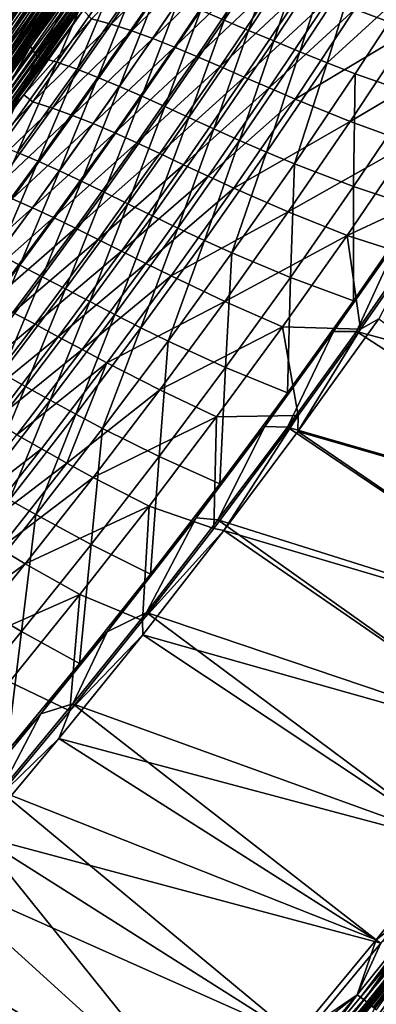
# Model space of a CAD drawing. Header units: metres. Extents: x 0 to 1400, y -1400 to 0.
# Tile 240 of 256: x 1129 to 1177, y -1044 to -913. Entities that reach past the tile are written whole.
import ezdxf

# ---------------------------------------------------------------- set-up
doc = ezdxf.new("R2010")
doc.units = ezdxf.units.M

msp = doc.modelspace()

# ---------------------------------------------------------------- linework, layer by layer
at = {"layer": 'None'}
for points in [[(1113.76062, -916.599426, -496.776672), (1128.341919, -895.795227, -496.780914), (1129.526855, -896.592896, -495.748993)], [(1129.526855, -896.592896, -495.748993), (1114.921753, -917.43158, -495.744049), (1113.76062, -916.599426, -496.776672)], [(1130.670654, -897.362915, -494.652252), (1114.921753, -917.43158, -495.744049), (1129.526855, -896.592896, -495.748993)], [(1115.447021, -917.866943, -491.274933), (1130.047485, -897.040039, -491.280273), (1129.03479, -896.356995, -492.348297)], [(1114.921753, -917.43158, -495.744049), (1130.670654, -897.362915, -494.652252), (1116.042725, -918.234924, -494.646606)], [(1116.398071, -918.5495, -490.150391), (1130.047485, -897.040039, -491.280273), (1115.447021, -917.866943, -491.274933)], [(1116.042725, -918.234924, -494.646606), (1130.670654, -897.362915, -494.652252), (1131.770996, -898.103577, -493.492798)], [(1131.770996, -898.103577, -493.492798), (1117.12085, -919.007568, -493.486389), (1116.042725, -918.234924, -494.646606)], [(1116.398071, -918.5495, -490.150391), (1131.017944, -897.694458, -490.156464), (1130.047485, -897.040039, -491.280273)], [(1117.305664, -919.200928, -488.972626), (1131.017944, -897.694458, -490.156464), (1116.398071, -918.5495, -490.150391)], [(1132.825195, -898.813293, -492.272797), (1117.12085, -919.007568, -493.486389), (1131.770996, -898.103577, -493.492798)], [(1117.305664, -919.200928, -488.972626), (1131.944092, -898.319092, -488.979431), (1131.017944, -897.694458, -490.156464)], [(1117.12085, -919.007568, -493.486389), (1132.825195, -898.813293, -492.272797), (1118.153931, -919.747925, -492.265594)], [(1118.168091, -919.819946, -487.744202), (1131.944092, -898.319092, -488.979431), (1117.305664, -919.200928, -488.972626)], [(1118.153931, -919.747925, -492.265594), (1132.825195, -898.813293, -492.272797), (1133.831299, -899.490601, -490.994995)], [(1118.153931, -919.747925, -492.265594), (1133.831299, -899.490601, -490.994995), (1119.139771, -920.454468, -490.986969)], [(1118.168091, -919.819946, -487.744202), (1132.824219, -898.912659, -487.751801), (1131.944092, -898.319092, -488.979431)], [(1118.983643, -920.405334, -486.467834), (1132.824219, -898.912659, -487.751801), (1118.168091, -919.819946, -487.744202)], [(1132.824219, -898.912659, -487.751801), (1118.983643, -920.405334, -486.467834), (1133.656494, -899.473999, -486.476196)], [(1133.656494, -899.473999, -486.476196), (1118.983643, -920.405334, -486.467834), (1119.750488, -920.955811, -485.146118)], [(1119.139771, -920.454468, -490.986969), (1133.831299, -899.490601, -490.994995), (1134.787476, -900.134338, -489.662262)], [(1119.750488, -920.955811, -485.146118), (1134.439209, -900.001892, -485.155334), (1133.656494, -899.473999, -486.476196)], [(1119.139771, -920.454468, -490.986969), (1134.787476, -900.134338, -489.662262), (1120.07666, -921.125916, -489.653381)], [(1120.467041, -921.470154, -483.781738), (1134.439209, -900.001892, -485.155334), (1119.750488, -920.955811, -485.146118)], [(1120.07666, -921.125916, -489.653381), (1134.787476, -900.134338, -489.662262), (1135.691772, -900.743103, -488.277435)], [(1120.07666, -921.125916, -489.653381), (1135.691772, -900.743103, -488.277435), (1120.962524, -921.760864, -488.2677)], [(1120.467041, -921.470154, -483.781738), (1135.170654, -900.495178, -483.791779), (1134.439209, -900.001892, -485.155334)], [(1121.13147, -921.947144, -482.377319), (1135.170654, -900.495178, -483.791779), (1120.467041, -921.470154, -483.781738)], [(1120.962524, -921.760864, -488.2677), (1135.691772, -900.743103, -488.277435), (1136.542114, -901.315613, -486.843445)], [(1121.13147, -921.947144, -482.377319), (1135.848877, -900.952637, -482.388245), (1135.170654, -900.495178, -483.791779)], [(1160.876953, -900.0354, -311.833801), (1153.186157, -911.586304, -311.821014), (1156.301392, -912.889038, -283.825226)], [(1160.876953, -900.0354, -311.833801), (1156.301392, -912.889038, -283.825226), (1164.02478, -901.256592, -283.838623)], [(1120.962524, -921.760864, -488.2677), (1136.542114, -901.315613, -486.843445), (1121.795654, -922.358032, -486.832794)], [(1121.13147, -921.947144, -482.377319), (1121.742065, -922.385437, -480.935547), (1135.848877, -900.952637, -482.388245)], [(1121.742065, -922.385437, -480.935547), (1136.472168, -901.373108, -480.947327), (1135.848877, -900.952637, -482.388245)], [(1121.742065, -922.385437, -480.935547), (1122.297241, -922.783997, -479.459259), (1136.472168, -901.373108, -480.947327)], [(1121.795654, -922.358032, -486.832794), (1136.542114, -901.315613, -486.843445), (1137.336792, -901.850647, -485.363098)], [(1121.795654, -922.358032, -486.832794), (1137.336792, -901.850647, -485.363098), (1122.574097, -922.915955, -485.351563)], [(1122.297241, -922.783997, -479.459259), (1137.03894, -901.755432, -479.471924), (1136.472168, -901.373108, -480.947327)], [(1122.297241, -922.783997, -479.459259), (1122.796021, -923.14209, -477.95224), (1137.03894, -901.755432, -479.471924)], [(1122.574097, -922.915955, -485.351563), (1137.336792, -901.850647, -485.363098), (1138.07373, -902.346802, -483.839294)], [(1122.796021, -923.14209, -477.95224), (1137.548218, -902.098999, -477.96579), (1137.03894, -901.755432, -479.471924)], [(1122.796021, -923.14209, -477.95224), (1123.237549, -923.459106, -476.418549), (1137.548218, -902.098999, -477.96579)], [(1123.237549, -923.459106, -476.418549), (1137.999268, -902.403259, -476.432983), (1137.548218, -902.098999, -477.96579)], [(1164.02478, -901.256592, -283.838623), (1156.301392, -912.889038, -283.825226), (1159.531006, -914.25708, -255.833145)], [(1164.02478, -901.256592, -283.838623), (1159.531006, -914.25708, -255.833145), (1167.287598, -902.539978, -255.846725)], [(1188.981689, -901.923096, -144.405594), (1181.131104, -914.212646, -144.396896), (1173.703247, -911.441101, -200.292221)], [(1122.574097, -922.915955, -485.351563), (1138.07373, -902.346802, -483.839294), (1123.296021, -923.43335, -483.826843)], [(1123.237549, -923.459106, -476.418549), (1123.621094, -923.734558, -474.862152), (1137.999268, -902.403259, -476.432983)], [(1123.296021, -923.43335, -483.826843), (1138.07373, -902.346802, -483.839294), (1138.751099, -902.802856, -482.274933)], [(1123.296021, -923.43335, -483.826843), (1138.751099, -902.802856, -482.274933), (1123.959473, -923.908813, -482.261536)], [(1123.621094, -923.734558, -474.862152), (1138.391113, -902.667664, -474.877441), (1137.999268, -902.403259, -476.432983)], [(1123.621094, -923.734558, -474.862152), (1123.945923, -923.967773, -473.287109), (1138.391113, -902.667664, -474.877441)], [(1123.945923, -923.967773, -473.287109), (1138.723022, -902.891602, -473.303253), (1138.391113, -902.667664, -474.877441)], [(1123.945923, -923.967773, -473.287109), (1124.211182, -924.158325, -471.697388), (1138.723022, -902.891602, -473.303253)], [(1123.959473, -923.908813, -482.261536), (1138.751099, -902.802856, -482.274933), (1139.367065, -903.21759, -480.673065)], [(1123.959473, -923.908813, -482.261536), (1139.367065, -903.21759, -480.673065), (1124.562622, -924.341187, -480.658752)], [(1124.211182, -924.158325, -471.697388), (1138.994263, -903.074646, -471.714355), (1138.723022, -902.891602, -473.303253)], [(1124.211182, -924.158325, -471.697388), (1124.416016, -924.305481, -470.097015), (1138.994263, -903.074646, -471.714355)], [(1124.416016, -924.305481, -470.097015), (1139.203857, -903.216125, -470.114807), (1138.994263, -903.074646, -471.714355)], [(1124.416016, -924.305481, -470.097015), (1130.471069, -916.419495, -468.499969), (1139.203857, -903.216125, -470.114807)], [(1124.562622, -924.341187, -480.658752), (1139.367065, -903.21759, -480.673065), (1139.920532, -903.590271, -479.037842)], [(1130.471069, -916.419495, -468.499969), (1138.243652, -905.218201, -468.510681), (1139.203857, -903.216125, -470.114807)], [(1148.927246, -902.144348, -424.069733), (1141.255737, -913.43866, -424.062164), (1138.610229, -912.705872, -452.024323)], [(1148.927246, -902.144348, -424.069733), (1151.683716, -902.955444, -396.113617), (1141.255737, -913.43866, -424.062164)], [(1151.683716, -902.955444, -396.113617), (1143.973267, -914.326477, -396.104309), (1141.255737, -913.43866, -424.062164)], [(1154.519653, -903.903625, -368.152527), (1143.973267, -914.326477, -396.104309), (1151.683716, -902.955444, -396.113617)], [(1167.287598, -902.539978, -255.846725), (1159.531006, -914.25708, -255.833145), (1162.882935, -915.672424, -227.847305)], [(1162.882935, -915.672424, -227.847305), (1170.67395, -903.866882, -227.860641), (1167.287598, -902.539978, -255.846725)], [(1124.562622, -924.341187, -480.658752), (1139.920532, -903.590271, -479.037842), (1125.104614, -924.729736, -479.022614)], [(1125.104614, -924.729736, -479.022614), (1139.920532, -903.590271, -479.037842), (1140.410767, -903.920349, -477.373627)], [(1125.104614, -924.729736, -479.022614), (1140.410767, -903.920349, -477.373627), (1125.584473, -925.07373, -477.357483)], [(1125.584473, -925.07373, -477.357483), (1140.410767, -903.920349, -477.373627), (1140.83667, -904.207214, -475.684723)], [(1125.584473, -925.07373, -477.357483), (1140.83667, -904.207214, -475.684723), (1126.001343, -925.37262, -475.667694)], [(1126.001343, -925.37262, -475.667694), (1140.83667, -904.207214, -475.684723), (1141.197632, -904.450256, -473.975555)], [(1126.354492, -925.625732, -473.957611), (1126.001343, -925.37262, -475.667694), (1141.197632, -904.450256, -473.975555)], [(1126.354492, -925.625732, -473.957611), (1141.197632, -904.450256, -473.975555), (1141.492432, -904.648865, -472.250397)], [(1126.642822, -925.83252, -472.231598), (1126.354492, -925.625732, -473.957611), (1141.492432, -904.648865, -472.250397)], [(1141.492432, -904.648865, -472.250397), (1141.720459, -904.80249, -470.513641), (1126.642822, -925.83252, -472.231598)], [(1154.519653, -903.903625, -368.152527), (1146.771851, -915.351807, -368.141876), (1143.973267, -914.326477, -396.104309)], [(1157.444214, -904.970703, -340.180115), (1146.771851, -915.351807, -368.141876), (1154.519653, -903.903625, -368.152527)], [(1166.365356, -917.116943, -199.87027), (1170.67395, -903.866882, -227.860641), (1162.882935, -915.672424, -227.847305)], [(1166.365356, -917.116943, -199.87027), (1174.192871, -905.218445, -199.882919), (1170.67395, -903.866882, -227.860641)], [(1141.720459, -904.80249, -470.513641), (1126.865601, -925.99231, -470.494019), (1126.642822, -925.83252, -472.231598)], [(1141.720459, -904.80249, -470.513641), (1137.518188, -911.551697, -468.765717), (1126.865601, -925.99231, -470.494019)], [(1138.243652, -905.218201, -468.510681), (1130.471069, -916.419495, -468.499969), (1131.363525, -917.717041, -451.773651)], [(1138.243652, -905.218201, -468.510681), (1131.363525, -917.717041, -451.773651), (1139.037598, -906.684021, -451.778198)], [(1157.444214, -904.970703, -340.180115), (1149.6604, -916.497192, -340.168365), (1146.771851, -915.351807, -368.141876)], [(1160.466431, -906.138123, -312.19928), (1149.6604, -916.497192, -340.168365), (1157.444214, -904.970703, -340.180115)], [(1169.986206, -918.572449, -171.904617), (1174.192871, -905.218445, -199.882919), (1166.365356, -917.116943, -199.87027)], [(1169.986206, -918.572449, -171.904617), (1181.662598, -907.92041, -143.962967), (1174.192871, -905.218445, -199.882919)], [(1139.037598, -906.684021, -451.778198), (1131.363525, -917.717041, -451.773651), (1133.986816, -918.500916, -423.793304)], [(1139.037598, -906.684021, -451.778198), (1133.986816, -918.500916, -423.793304), (1141.703735, -907.389648, -423.800598)], [(1160.466431, -906.138123, -312.19928), (1152.647095, -917.744751, -312.186646), (1149.6604, -916.497192, -340.168365)], [(1163.594849, -907.387451, -284.21524), (1152.647095, -917.744751, -312.186646), (1160.466431, -906.138123, -312.19928)], [(1141.703735, -907.389648, -423.800598), (1133.986816, -918.500916, -423.793304), (1136.686646, -919.439514, -395.800476)], [(1141.703735, -907.389648, -423.800598), (1136.686646, -919.439514, -395.800476), (1144.44397, -908.250732, -395.810181)], [(1144.44397, -908.250732, -395.810181), (1136.686646, -919.439514, -395.800476), (1139.470093, -920.515564, -367.802917)], [(1144.44397, -908.250732, -395.810181), (1139.470093, -920.515564, -367.802917), (1147.265747, -909.249146, -367.814606)], [(1163.594849, -907.387451, -284.21524), (1155.739746, -919.076721, -284.202057), (1152.647095, -917.744751, -312.186646)], [(1166.838013, -908.700073, -256.233276), (1155.739746, -919.076721, -284.202057), (1163.594849, -907.387451, -284.21524)], [(1173.75354, -920.020813, -143.952911), (1181.662598, -907.92041, -143.962967), (1169.986206, -918.572449, -171.904617)], [(1181.75769, -922.822754, -88.107925), (1181.662598, -907.92041, -143.962967), (1173.75354, -920.020813, -143.952911)], [(1147.265747, -909.249146, -367.814606), (1139.470093, -920.515564, -367.802917), (1142.344238, -921.711853, -339.804749)], [(1147.265747, -909.249146, -367.814606), (1142.344238, -921.711853, -339.804749), (1150.177002, -910.367065, -339.817963)], [(1166.838013, -908.700073, -256.233276), (1158.946655, -920.475098, -256.21994), (1155.739746, -919.076721, -284.202057)], [(1170.20459, -910.057495, -228.258057), (1158.946655, -920.475098, -256.21994), (1166.838013, -908.700073, -256.233276)], [(1150.177002, -910.367065, -339.817963), (1142.344238, -921.711853, -339.804749), (1145.316895, -923.011108, -311.806732)], [(1150.177002, -910.367065, -339.817963), (1145.316895, -923.011108, -311.806732), (1153.186157, -911.586304, -311.821014)], [(1170.20459, -910.057495, -228.258057), (1162.275513, -921.92218, -228.245026), (1158.946655, -920.475098, -256.21994)], [(1170.20459, -910.057495, -228.258057), (1173.703247, -911.441101, -200.292221), (1162.275513, -921.92218, -228.245026)], [(1137.518188, -911.551697, -468.765717), (1129.583496, -922.829041, -468.7547), (1126.865601, -925.99231, -470.494019)], [(1129.583496, -922.829041, -468.7547), (1137.518188, -911.551697, -468.765717), (1138.610229, -912.705872, -452.024323)], [(1153.186157, -911.586304, -311.821014), (1145.316895, -923.011108, -311.806732), (1148.39563, -924.396057, -283.810333)], [(1153.186157, -911.586304, -311.821014), (1148.39563, -924.396057, -283.810333), (1156.301392, -912.889038, -283.825226)], [(1173.703247, -911.441101, -200.292221), (1165.734375, -923.399902, -200.279877), (1162.275513, -921.92218, -228.245026)], [(1173.703247, -911.441101, -200.292221), (1181.131104, -914.212646, -144.396896), (1165.734375, -923.399902, -200.279877)], [(1130.820313, -923.782532, -452.018524), (1129.583496, -922.829041, -468.7547), (1138.610229, -912.705872, -452.024323)], [(1138.610229, -912.705872, -452.024323), (1141.255737, -913.43866, -424.062164), (1130.820313, -923.782532, -452.018524)], [(1141.255737, -913.43866, -424.062164), (1133.420898, -924.594849, -424.053802), (1130.820313, -923.782532, -452.018524)], [(1143.973267, -914.326477, -396.104309), (1133.420898, -924.594849, -424.053802), (1141.255737, -913.43866, -424.062164)], [(1156.301392, -912.889038, -283.825226), (1148.39563, -924.396057, -283.810333), (1151.587769, -925.849487, -255.818039)], [(1156.301392, -912.889038, -283.825226), (1151.587769, -925.849487, -255.818039), (1159.531006, -914.25708, -255.833145)], [(1143.973267, -914.326477, -396.104309), (1136.095825, -925.561279, -396.093964), (1133.420898, -924.594849, -424.053802)], [(1146.771851, -915.351807, -368.141876), (1136.095825, -925.561279, -396.093964), (1143.973267, -914.326477, -396.104309)], [(1159.531006, -914.25708, -255.833145), (1151.587769, -925.849487, -255.818039), (1154.901001, -927.353943, -227.832458)], [(1159.531006, -914.25708, -255.833145), (1154.901001, -927.353943, -227.832458), (1162.882935, -915.672424, -227.847305)], [(1181.131104, -914.212646, -144.396896), (1173.074585, -926.375916, -144.386993), (1165.734375, -923.399902, -200.279877)], [(1173.074585, -926.375916, -144.386993), (1181.131104, -914.212646, -144.396896), (1189.189697, -916.865173, -88.569183)], [(1130.471069, -916.419495, -468.499969), (1122.260986, -927.858826, -468.490784), (1123.533936, -928.614136, -451.768402)], [(1124.416016, -924.305481, -470.097015), (1122.260986, -927.858826, -468.490784), (1130.471069, -916.419495, -468.499969)], [(1130.471069, -916.419495, -468.499969), (1123.533936, -928.614136, -451.768402), (1131.363525, -917.717041, -451.773651)], [(1146.771851, -915.351807, -368.141876), (1138.853516, -926.665222, -368.129913), (1136.095825, -925.561279, -396.093964)], [(1149.6604, -916.497192, -340.168365), (1138.853516, -926.665222, -368.129913), (1146.771851, -915.351807, -368.141876)], [(1149.6604, -916.497192, -340.168365), (1141.702393, -927.889954, -340.15506), (1138.853516, -926.665222, -368.129913)], [(1152.647095, -917.744751, -312.186646), (1141.702393, -927.889954, -340.15506), (1149.6604, -916.497192, -340.168365)], [(1162.882935, -915.672424, -227.847305), (1154.901001, -927.353943, -227.832458), (1158.342529, -928.89209, -199.856201)], [(1158.342529, -928.89209, -199.856201), (1166.365356, -917.116943, -199.87027), (1162.882935, -915.672424, -227.847305)], [(1131.363525, -917.717041, -451.773651), (1123.533936, -928.614136, -451.768402), (1126.110596, -929.47876, -423.785065)], [(1131.363525, -917.717041, -451.773651), (1126.110596, -929.47876, -423.785065), (1133.986816, -918.500916, -423.793304)], [(1152.647095, -917.744751, -312.186646), (1144.64978, -929.218445, -312.172394), (1141.702393, -927.889954, -340.15506)], [(1155.739746, -919.076721, -284.202057), (1144.64978, -929.218445, -312.172394), (1152.647095, -917.744751, -312.186646)], [(1161.919678, -930.446533, -171.8918), (1166.365356, -917.116943, -199.87027), (1158.342529, -928.89209, -199.856201)], [(1161.919678, -930.446533, -171.8918), (1169.986206, -918.572449, -171.904617), (1166.365356, -917.116943, -199.87027)], [(1173.074585, -926.375916, -144.386993), (1189.189697, -916.865173, -88.569183), (1181.030151, -929.258972, -88.563492)], [(1133.986816, -918.500916, -423.793304), (1126.110596, -929.47876, -423.785065), (1128.766479, -930.496948, -395.789642)], [(1133.986816, -918.500916, -423.793304), (1128.766479, -930.496948, -395.789642), (1136.686646, -919.439514, -395.800476)], [(1155.739746, -919.076721, -284.202057), (1147.703003, -930.633545, -284.187225), (1144.64978, -929.218445, -312.172394)], [(1158.946655, -920.475098, -256.21994), (1147.703003, -930.633545, -284.187225), (1155.739746, -919.076721, -284.202057)], [(1165.639893, -931.999878, -143.941696), (1169.986206, -918.572449, -171.904617), (1161.919678, -930.446533, -171.8918)], [(1165.639893, -931.999878, -143.941696), (1173.75354, -920.020813, -143.952911), (1169.986206, -918.572449, -171.904617)], [(1136.686646, -919.439514, -395.800476), (1128.766479, -930.496948, -395.789642), (1131.50769, -931.6521, -367.789948)], [(1136.686646, -919.439514, -395.800476), (1131.50769, -931.6521, -367.789948), (1139.470093, -920.515564, -367.802917)], [(1173.536499, -935.032837, -88.101616), (1173.75354, -920.020813, -143.952911), (1165.639893, -931.999878, -143.941696)], [(1173.536499, -935.032837, -88.101616), (1181.75769, -922.822754, -88.107925), (1173.75354, -920.020813, -143.952911)], [(1139.470093, -920.515564, -367.802917), (1131.50769, -931.6521, -367.789948), (1134.34082, -932.927856, -339.790131)], [(1139.470093, -920.515564, -367.802917), (1134.34082, -932.927856, -339.790131), (1142.344238, -921.711853, -339.804749)], [(1142.344238, -921.711853, -339.804749), (1134.34082, -932.927856, -339.790131), (1137.272949, -934.307922, -311.790955)], [(1142.344238, -921.711853, -339.804749), (1137.272949, -934.307922, -311.790955), (1145.316895, -923.011108, -311.806732)], [(1158.946655, -920.475098, -256.21994), (1150.869507, -932.118225, -256.204956), (1147.703003, -930.633545, -284.187225)], [(1162.275513, -921.92218, -228.245026), (1150.869507, -932.118225, -256.204956), (1158.946655, -920.475098, -256.21994)], [(1121.311523, -934.198059, -468.745667), (1129.583496, -922.829041, -468.7547), (1130.820313, -923.782532, -452.018524)], [(1126.865601, -925.99231, -470.494019), (1129.583496, -922.829041, -468.7547), (1121.311523, -934.198059, -468.745667)], [(1145.316895, -923.011108, -311.806732), (1137.272949, -934.307922, -311.790955), (1140.310913, -935.775757, -283.793854)], [(1145.316895, -923.011108, -311.806732), (1140.310913, -935.775757, -283.793854), (1148.39563, -924.396057, -283.810333)], [(1162.275513, -921.92218, -228.245026), (1154.156494, -933.655334, -228.230362), (1150.869507, -932.118225, -256.204956)], [(1162.275513, -921.92218, -228.245026), (1165.734375, -923.399902, -200.279877), (1154.156494, -933.655334, -228.230362)], [(1182.085449, -937.849731, -32.367355), (1181.75769, -922.822754, -88.107925), (1173.536499, -935.032837, -88.101616)], [(1122.87439, -934.716675, -452.012268), (1121.311523, -934.198059, -468.745667), (1130.820313, -923.782532, -452.018524)], [(1130.820313, -923.782532, -452.018524), (1133.420898, -924.594849, -424.053802), (1122.87439, -934.716675, -452.012268)], [(1165.734375, -923.399902, -200.279877), (1157.571533, -935.227783, -200.266006), (1154.156494, -933.655334, -228.230362)], [(1165.734375, -923.399902, -200.279877), (1173.074585, -926.375916, -144.386993), (1157.571533, -935.227783, -200.266006)], [(1133.420898, -924.594849, -424.053802), (1125.426392, -935.611023, -424.044678), (1122.87439, -934.716675, -452.012268)], [(1136.095825, -925.561279, -396.093964), (1125.426392, -935.611023, -424.044678), (1133.420898, -924.594849, -424.053802)], [(1136.095825, -925.561279, -396.093964), (1128.055176, -936.657959, -396.082489), (1125.426392, -935.611023, -424.044678)], [(1138.853516, -926.665222, -368.129913), (1128.055176, -936.657959, -396.082489), (1136.095825, -925.561279, -396.093964)], [(1148.39563, -924.396057, -283.810333), (1140.310913, -935.775757, -283.793854), (1143.461426, -937.314941, -255.801376)], [(1148.39563, -924.396057, -283.810333), (1143.461426, -937.314941, -255.801376), (1151.587769, -925.849487, -255.818039)], [(1138.853516, -926.665222, -368.129913), (1130.768433, -937.841919, -368.116547), (1128.055176, -936.657959, -396.082489)], [(1141.702393, -927.889954, -340.15506), (1130.768433, -937.841919, -368.116547), (1138.853516, -926.665222, -368.129913)], [(1151.587769, -925.849487, -255.818039), (1143.461426, -937.314941, -255.801376), (1146.731323, -938.909058, -227.816101)], [(1151.587769, -925.849487, -255.818039), (1146.731323, -938.909058, -227.816101), (1154.901001, -927.353943, -227.832458)], [(1173.074585, -926.375916, -144.386993), (1164.814819, -938.409973, -144.37587), (1157.571533, -935.227783, -200.266006)], [(1164.814819, -938.409973, -144.37587), (1173.074585, -926.375916, -144.386993), (1181.030151, -929.258972, -88.563492)], [(1141.702393, -927.889954, -340.15506), (1133.57373, -939.146973, -340.140198), (1130.768433, -937.841919, -368.116547)], [(1144.64978, -929.218445, -312.172394), (1133.57373, -939.146973, -340.140198), (1141.702393, -927.889954, -340.15506)], [(1154.901001, -927.353943, -227.832458), (1146.731323, -938.909058, -227.816101), (1150.127319, -940.541443, -199.840668)], [(1154.901001, -927.353943, -227.832458), (1150.127319, -940.541443, -199.840668), (1158.342529, -928.89209, -199.856201)], [(1144.64978, -929.218445, -312.172394), (1136.478027, -940.556946, -312.156433), (1133.57373, -939.146973, -340.140198)], [(1147.703003, -930.633545, -284.187225), (1136.478027, -940.556946, -312.156433), (1144.64978, -929.218445, -312.172394)], [(1158.342529, -928.89209, -199.856201), (1150.127319, -940.541443, -199.840668), (1153.656128, -942.195679, -171.87764)], [(1153.656128, -942.195679, -171.87764), (1161.919678, -930.446533, -171.8918), (1158.342529, -928.89209, -199.856201)], [(1181.030151, -929.258972, -88.563492), (1172.657227, -941.526855, -88.557068), (1164.814819, -938.409973, -144.37587)], [(1181.030151, -929.258972, -88.563492), (1187.96521, -934.444763, -32.845123), (1172.657227, -941.526855, -88.557068)], [(1128.766479, -930.496948, -395.789642), (1123.382446, -942.657043, -367.775635), (1131.50769, -931.6521, -367.789948)], [(1147.703003, -930.633545, -284.187225), (1139.487793, -942.055725, -284.170654), (1136.478027, -940.556946, -312.156433)], [(1150.869507, -932.118225, -256.204956), (1139.487793, -942.055725, -284.170654), (1147.703003, -930.633545, -284.187225)], [(1157.324219, -943.855042, -143.929306), (1161.919678, -930.446533, -171.8918), (1153.656128, -942.195679, -171.87764)], [(1157.324219, -943.855042, -143.929306), (1165.639893, -931.999878, -143.941696), (1161.919678, -930.446533, -171.8918)], [(1131.50769, -931.6521, -367.789948), (1123.382446, -942.657043, -367.775635), (1126.170532, -944.013367, -339.774048)], [(1131.50769, -931.6521, -367.789948), (1126.170532, -944.013367, -339.774048), (1134.34082, -932.927856, -339.790131)], [(1150.869507, -932.118225, -256.204956), (1142.609863, -943.626953, -256.188232), (1139.487793, -942.055725, -284.170654)], [(1154.156494, -933.655334, -228.230362), (1142.609863, -943.626953, -256.188232), (1150.869507, -932.118225, -256.204956)], [(1165.103027, -947.122375, -88.094551), (1165.639893, -931.999878, -143.941696), (1157.324219, -943.855042, -143.929306)], [(1165.103027, -947.122375, -88.094551), (1173.536499, -935.032837, -88.101616), (1165.639893, -931.999878, -143.941696)], [(1134.34082, -932.927856, -339.790131), (1126.170532, -944.013367, -339.774048), (1129.057983, -945.474792, -311.773621)], [(1134.34082, -932.927856, -339.790131), (1129.057983, -945.474792, -311.773621), (1137.272949, -934.307922, -311.790955)], [(1137.272949, -934.307922, -311.790955), (1129.057983, -945.474792, -311.773621), (1132.050781, -947.026001, -283.775787)], [(1137.272949, -934.307922, -311.790955), (1132.050781, -947.026001, -283.775787), (1140.310913, -935.775757, -283.793854)], [(1154.156494, -933.655334, -228.230362), (1145.85083, -945.254456, -228.214035), (1142.609863, -943.626953, -256.188232)], [(1154.156494, -933.655334, -228.230362), (1157.571533, -935.227783, -200.266006), (1145.85083, -945.254456, -228.214035)], [(1187.96521, -934.444763, -32.845123), (1181.258057, -944.290039, -32.845116), (1172.657227, -941.526855, -88.557068)], [(1140.310913, -935.775757, -283.793854), (1132.050781, -947.026001, -283.775787), (1135.155151, -948.651367, -255.783112)], [(1140.310913, -935.775757, -283.793854), (1135.155151, -948.651367, -255.783112), (1143.461426, -937.314941, -255.801376)], [(1157.571533, -935.227783, -200.266006), (1149.217529, -946.921997, -200.250534), (1145.85083, -945.254456, -228.214035)], [(1157.571533, -935.227783, -200.266006), (1164.814819, -938.409973, -144.37587), (1149.217529, -946.921997, -200.250534)], [(1173.511597, -950.208679, -32.367615), (1173.536499, -935.032837, -88.101616), (1165.103027, -947.122375, -88.094551)], [(1173.511597, -950.208679, -32.367615), (1182.085449, -937.849731, -32.367355), (1173.536499, -935.032837, -88.101616)], [(1130.768433, -937.841919, -368.116547), (1119.855103, -947.614746, -396.069885), (1128.055176, -936.657959, -396.082489)], [(1143.461426, -937.314941, -255.801376), (1135.155151, -948.651367, -255.783112), (1138.377197, -950.335449, -227.798172)], [(1143.461426, -937.314941, -255.801376), (1138.377197, -950.335449, -227.798172), (1146.731323, -938.909058, -227.816101)], [(1130.768433, -937.841919, -368.116547), (1122.520142, -948.880005, -368.101776), (1119.855103, -947.614746, -396.069885)], [(1133.57373, -939.146973, -340.140198), (1122.520142, -948.880005, -368.101776), (1130.768433, -937.841919, -368.116547)], [(1164.814819, -938.409973, -144.37587), (1156.354614, -950.31189, -144.363464), (1149.217529, -946.921997, -200.250534)], [(1172.657227, -941.526855, -88.557068), (1156.354614, -950.31189, -144.363464), (1164.814819, -938.409973, -144.37587)], [(1179.670532, -941.738098, -30.961779), (1182.085449, -937.849731, -32.367355), (1173.511597, -950.208679, -32.367615)], [(1133.57373, -939.146973, -340.140198), (1125.278076, -950.266235, -340.123749), (1122.520142, -948.880005, -368.101776)], [(1136.478027, -940.556946, -312.156433), (1125.278076, -950.266235, -340.123749), (1133.57373, -939.146973, -340.140198)], [(1146.731323, -938.909058, -227.816101), (1138.377197, -950.335449, -227.798172), (1141.7229, -952.062561, -199.823654)], [(1146.731323, -938.909058, -227.816101), (1141.7229, -952.062561, -199.823654), (1150.127319, -940.541443, -199.840668)], [(1136.478027, -940.556946, -312.156433), (1128.135254, -951.758301, -312.138763), (1125.278076, -950.266235, -340.123749)], [(1139.487793, -942.055725, -284.170654), (1128.135254, -951.758301, -312.138763), (1136.478027, -940.556946, -312.156433)], [(1150.127319, -940.541443, -199.840668), (1141.7229, -952.062561, -199.823654), (1145.198242, -953.817139, -171.862091)], [(1150.127319, -940.541443, -199.840668), (1145.198242, -953.817139, -171.862091), (1153.656128, -942.195679, -171.87764)], [(1182.912476, -941.372498, -29.538908), (1173.900757, -954.29364, -29.53883), (1226.454224, -968.368835)], [(1173.900757, -954.29364, -29.53883), (1182.912476, -941.372498, -29.538908), (1179.670532, -941.738098, -30.961779)], [(1139.487793, -942.055725, -284.170654), (1131.097534, -953.340942, -284.152313), (1128.135254, -951.758301, -312.138763)], [(1142.609863, -943.626953, -256.188232), (1131.097534, -953.340942, -284.152313), (1139.487793, -942.055725, -284.170654)], [(1153.656128, -942.195679, -171.87764), (1145.198242, -953.817139, -171.862091), (1148.809204, -955.583557, -143.91568)], [(1148.809204, -955.583557, -143.91568), (1157.324219, -943.855042, -143.929306), (1153.656128, -942.195679, -171.87764)], [(1164.07373, -953.665649, -88.549904), (1156.354614, -950.31189, -144.363464), (1172.657227, -941.526855, -88.557068)], [(1172.657227, -941.526855, -88.557068), (1174.453003, -954.004089, -32.845112), (1164.07373, -953.665649, -88.549904)], [(1170.859253, -954.314392, -30.962002), (1179.670532, -941.738098, -30.961779), (1173.511597, -950.208679, -32.367615)], [(1173.900757, -954.29364, -29.53883), (1179.670532, -941.738098, -30.961779), (1170.859253, -954.314392, -30.962002)], [(1172.657227, -941.526855, -88.557068), (1181.258057, -944.290039, -32.845116), (1174.453003, -954.004089, -32.845112)], [(1126.170532, -944.013367, -339.774048), (1120.675293, -956.510132, -311.7547), (1129.057983, -945.474792, -311.773621)], [(1142.609863, -943.626953, -256.188232), (1134.171021, -954.998901, -256.169769), (1131.097534, -953.340942, -284.152313)], [(1145.85083, -945.254456, -228.214035), (1134.171021, -954.998901, -256.169769), (1142.609863, -943.626953, -256.188232)], [(1156.459473, -959.088379, -88.0867), (1157.324219, -943.855042, -143.929306), (1148.809204, -955.583557, -143.91568)], [(1156.459473, -959.088379, -88.0867), (1165.103027, -947.122375, -88.094551), (1157.324219, -943.855042, -143.929306)], [(1145.85083, -945.254456, -228.214035), (1137.361572, -956.716919, -228.195953), (1134.171021, -954.998901, -256.169769)], [(1145.85083, -945.254456, -228.214035), (1149.217529, -946.921997, -200.250534), (1137.361572, -956.716919, -228.195953)], [(1181.258057, -944.290039, -32.845116), (1176.902466, -952.636108, -32.123989), (1174.453003, -954.004089, -32.845112)], [(1129.057983, -945.474792, -311.773621), (1120.675293, -956.510132, -311.7547), (1123.618408, -958.144958, -283.756104)], [(1129.057983, -945.474792, -311.773621), (1123.618408, -958.144958, -283.756104), (1132.050781, -947.026001, -283.775787)], [(1132.050781, -947.026001, -283.775787), (1123.618408, -958.144958, -283.756104), (1126.671997, -959.85675, -255.763214)], [(1132.050781, -947.026001, -283.775787), (1126.671997, -959.85675, -255.763214), (1135.155151, -948.651367, -255.783112)], [(1149.217529, -946.921997, -200.250534), (1140.675293, -958.479797, -200.233414), (1137.361572, -956.716919, -228.195953)], [(1149.217529, -946.921997, -200.250534), (1156.354614, -950.31189, -144.363464), (1140.675293, -958.479797, -200.233414)], [(1164.716187, -962.449768, -32.367706), (1165.103027, -947.122375, -88.094551), (1156.459473, -959.088379, -88.0867)], [(1164.716187, -962.449768, -32.367706), (1173.511597, -950.208679, -32.367615), (1165.103027, -947.122375, -88.094551)], [(1135.155151, -948.651367, -255.783112), (1126.671997, -959.85675, -255.763214), (1129.841431, -961.630981, -227.778641)], [(1135.155151, -948.651367, -255.783112), (1129.841431, -961.630981, -227.778641), (1138.377197, -950.335449, -227.798172)], [(1138.377197, -950.335449, -227.798172), (1129.841431, -961.630981, -227.778641), (1133.131836, -963.453064, -199.805115)], [(1138.377197, -950.335449, -227.798172), (1133.131836, -963.453064, -199.805115), (1141.7229, -952.062561, -199.823654)], [(1156.354614, -950.31189, -144.363464), (1147.696533, -962.078674, -144.349747), (1140.675293, -958.479797, -200.233414)], [(1156.354614, -950.31189, -144.363464), (1164.07373, -953.665649, -88.549904), (1147.696533, -962.078674, -144.349747)], [(1170.859253, -954.314392, -30.962002), (1173.511597, -950.208679, -32.367615), (1164.716187, -962.449768, -32.367706)], [(1131.097534, -953.340942, -284.152313), (1119.625, -962.82019, -312.119324), (1128.135254, -951.758301, -312.138763)], [(1141.7229, -952.062561, -199.823654), (1133.131836, -963.453064, -199.805115), (1136.548706, -965.308533, -171.845123)], [(1141.7229, -952.062561, -199.823654), (1136.548706, -965.308533, -171.845123), (1145.198242, -953.817139, -171.862091)], [(1176.902466, -952.636108, -32.123989), (1217.599976, -982.472107, -3), (1166.110596, -967.61731, -32.123962)], [(1176.902466, -952.636108, -32.123989), (1166.110596, -967.61731, -32.123962), (1174.453003, -954.004089, -32.845112)], [(1131.097534, -953.340942, -284.152313), (1122.535522, -964.486877, -284.132111), (1119.625, -962.82019, -312.119324)], [(1134.171021, -954.998901, -256.169769), (1122.535522, -964.486877, -284.132111), (1131.097534, -953.340942, -284.152313)], [(1145.198242, -953.817139, -171.862091), (1136.548706, -965.308533, -171.845123), (1140.097046, -967.182739, -143.900818)], [(1145.198242, -953.817139, -171.862091), (1140.097046, -967.182739, -143.900818), (1148.809204, -955.583557, -143.91568)], [(1164.07373, -953.665649, -88.549904), (1155.28186, -965.672302, -88.541969), (1147.696533, -962.078674, -144.349747)], [(1164.07373, -953.665649, -88.549904), (1166.157593, -965.494202, -32.845112), (1155.28186, -965.672302, -88.541969)], [(1161.698364, -966.931274, -30.962154), (1170.859253, -954.314392, -30.962002), (1164.716187, -962.449768, -32.367706)], [(1164.705444, -967.008545, -29.538813), (1170.859253, -954.314392, -30.962002), (1161.698364, -966.931274, -30.962154)], [(1174.453003, -954.004089, -32.845112), (1166.157593, -965.494202, -32.845112), (1164.07373, -953.665649, -88.549904)], [(1173.900757, -954.29364, -29.53883), (1164.705444, -967.008545, -29.538813), (1216.934326, -982.072937)], [(1164.705444, -967.008545, -29.538813), (1173.900757, -954.29364, -29.53883), (1170.859253, -954.314392, -30.962002)], [(1174.453003, -954.004089, -32.845112), (1166.110596, -967.61731, -32.123962), (1166.157593, -965.494202, -32.845112)], [(1226.454224, -968.368835), (1173.900757, -954.29364, -29.53883), (1216.934326, -982.072937)], [(1134.171021, -954.998901, -256.169769), (1125.55603, -966.231628, -256.149445), (1122.535522, -964.486877, -284.132111)], [(1137.361572, -956.716919, -228.195953), (1125.55603, -966.231628, -256.149445), (1134.171021, -954.998901, -256.169769)], [(1148.809204, -955.583557, -143.91568), (1140.097046, -967.182739, -143.900818), (1147.60791, -970.928162, -88.078033)], [(1147.60791, -970.928162, -88.078033), (1156.459473, -959.088379, -88.0867), (1148.809204, -955.583557, -143.91568)], [(1137.361572, -956.716919, -228.195953), (1128.69165, -968.040222, -228.176102), (1125.55603, -966.231628, -256.149445)], [(1137.361572, -956.716919, -228.195953), (1140.675293, -958.479797, -200.233414), (1128.69165, -968.040222, -228.176102)], [(1140.675293, -958.479797, -200.233414), (1131.947754, -969.898499, -200.214584), (1128.69165, -968.040222, -228.176102)], [(1131.947754, -969.898499, -200.214584), (1140.675293, -958.479797, -200.233414), (1135.329956, -971.792236, -172.266815)], [(1140.675293, -958.479797, -200.233414), (1147.696533, -962.078674, -144.349747), (1135.329956, -971.792236, -172.266815)], [(1155.70105, -974.570313, -32.367607), (1156.459473, -959.088379, -88.0867), (1147.60791, -970.928162, -88.078033)], [(1155.70105, -974.570313, -32.367607), (1164.716187, -962.449768, -32.367706), (1156.459473, -959.088379, -88.0867)], [(1126.671997, -959.85675, -255.763214), (1121.126709, -972.793335, -227.757477), (1129.841431, -961.630981, -227.778641)], [(1129.841431, -961.630981, -227.778641), (1121.126709, -972.793335, -227.757477), (1124.356812, -974.71051, -199.785004)], [(1129.841431, -961.630981, -227.778641), (1124.356812, -974.71051, -199.785004), (1133.131836, -963.453064, -199.805115)], [(1147.696533, -962.078674, -144.349747), (1138.843384, -973.707336, -144.334671), (1135.329956, -971.792236, -172.266815)], [(1147.696533, -962.078674, -144.349747), (1155.28186, -965.672302, -88.541969), (1138.843384, -973.707336, -144.334671)], [(1133.131836, -963.453064, -199.805115), (1124.356812, -974.71051, -199.785004), (1127.709717, -976.667175, -171.826721)], [(1133.131836, -963.453064, -199.805115), (1127.709717, -976.667175, -171.826721), (1136.548706, -965.308533, -171.845123)], [(1161.698364, -966.931274, -30.962154), (1164.716187, -962.449768, -32.367706), (1155.70105, -974.570313, -32.367607)], [(1136.548706, -965.308533, -171.845123), (1127.709717, -976.667175, -171.826721), (1131.190308, -978.649902, -143.884644)], [(1136.548706, -965.308533, -171.845123), (1131.190308, -978.649902, -143.884644), (1140.097046, -967.182739, -143.900818)], [(1155.28186, -965.672302, -88.541969), (1146.284058, -977.543701, -88.533241), (1138.843384, -973.707336, -144.334671)], [(1155.28186, -965.672302, -88.541969), (1154.897949, -980.515747, -32.845123), (1146.284058, -977.543701, -88.533241)], [(1166.157593, -965.494202, -32.845112), (1156.254272, -980.769531, -32.124012), (1154.897949, -980.515747, -32.845123)], [(1166.157593, -965.494202, -32.845112), (1154.897949, -980.515747, -32.845123), (1155.28186, -965.672302, -88.541969)], [(1166.110596, -967.61731, -32.123962), (1156.254272, -980.769531, -32.124012), (1166.157593, -965.494202, -32.845112)], [(1140.097046, -967.182739, -143.900818), (1131.190308, -978.649902, -143.884644), (1138.550171, -982.638794, -88.068527)], [(1140.097046, -967.182739, -143.900818), (1138.550171, -982.638794, -88.068527), (1147.60791, -970.928162, -88.078033)], [(1152.57373, -979.067444, -30.962219), (1161.698364, -966.931274, -30.962154), (1155.70105, -974.570313, -32.367607)], [(1155.463501, -979.345276, -29.538858), (1161.698364, -966.931274, -30.962154), (1152.57373, -979.067444, -30.962219)], [(1155.463501, -979.345276, -29.538858), (1164.705444, -967.008545, -29.538813), (1161.698364, -966.931274, -30.962154)], [(1164.705444, -967.008545, -29.538813), (1155.463501, -979.345276, -29.538858), (1207.178833, -995.610413)], [(1216.934326, -982.072937), (1164.705444, -967.008545, -29.538813), (1207.178833, -995.610413)], [(1128.69165, -968.040222, -228.176102), (1131.947754, -969.898499, -200.214584), (1119.844238, -979.22168, -228.154404)], [(1166.110596, -967.61731, -32.123962), (1207.834229, -996.025513, -3), (1156.254272, -980.769531, -32.124012)], [(1217.599976, -982.472107, -3), (1207.834229, -996.025513, -3), (1166.110596, -967.61731, -32.123962)], [(1131.947754, -969.898499, -200.214584), (1123.038086, -981.175354, -200.194031), (1119.844238, -979.22168, -228.154404)], [(1131.947754, -969.898499, -200.214584), (1135.329956, -971.792236, -172.266815), (1123.038086, -981.175354, -200.194031)], [(1147.60791, -970.928162, -88.078033), (1138.550171, -982.638794, -88.068527), (1146.467896, -986.567322, -32.367283)], [(1146.467896, -986.567322, -32.367283), (1155.70105, -974.570313, -32.367607), (1147.60791, -970.928162, -88.078033)], [(1135.329956, -971.792236, -172.266815), (1126.35437, -983.170776, -172.248001), (1123.038086, -981.175354, -200.194031)], [(1135.329956, -971.792236, -172.266815), (1138.843384, -973.707336, -144.334671), (1126.35437, -983.170776, -172.248001)], [(1138.843384, -973.707336, -144.334671), (1129.797729, -985.194946, -144.318207), (1126.35437, -983.170776, -172.248001)], [(1138.843384, -973.707336, -144.334671), (1146.284058, -977.543701, -88.533241), (1129.797729, -985.194946, -144.318207)], [(1152.57373, -979.067444, -30.962219), (1155.70105, -974.570313, -32.367607), (1146.467896, -986.567322, -32.367283)], [(1127.709717, -976.667175, -171.826721), (1122.090942, -989.982178, -143.867172), (1131.190308, -978.649902, -143.884644)], [(1146.284058, -977.543701, -88.533241), (1137.082886, -989.276794, -88.523689), (1129.797729, -985.194946, -144.318207)], [(1146.284058, -977.543701, -88.533241), (1145.388794, -992.724304, -32.845135), (1137.082886, -989.276794, -88.523689)], [(1154.897949, -980.515747, -32.845123), (1145.388794, -992.724304, -32.845135), (1146.284058, -977.543701, -88.533241)], [(1131.190308, -978.649902, -143.884644), (1122.090942, -989.982178, -143.867172), (1129.28833, -994.217224, -88.058136)], [(1131.190308, -978.649902, -143.884644), (1129.28833, -994.217224, -88.058136), (1138.550171, -982.638794, -88.068527)], [(1140.709595, -994.250549, -30.96217), (1152.57373, -979.067444, -30.962219), (1146.467896, -986.567322, -32.367283)], [(1145.921875, -991.647949, -29.53898), (1152.57373, -979.067444, -30.962219), (1140.709595, -994.250549, -30.96217)], [(1145.921875, -991.647949, -29.53898), (1155.463501, -979.345276, -29.538858), (1152.57373, -979.067444, -30.962219)], [(1155.463501, -979.345276, -29.538858), (1145.921875, -991.647949, -29.53898), (1197.192139, -1008.978088)], [(1207.178833, -995.610413), (1155.463501, -979.345276, -29.538858), (1197.192139, -1008.978088)], [(1156.254272, -980.769531, -32.124012), (1145.388794, -992.724304, -32.845135), (1154.897949, -980.515747, -32.845123)], [(1156.254272, -980.769531, -32.124012), (1145.460449, -994.636169, -32.124161), (1145.388794, -992.724304, -32.845135)], [(1156.254272, -980.769531, -32.124012), (1197.836792, -1009.408997, -3), (1145.460449, -994.636169, -32.124161)], [(1207.834229, -996.025513, -3), (1197.836792, -1009.408997, -3), (1156.254272, -980.769531, -32.124012)], [(1126.35437, -983.170776, -172.248001), (1129.797729, -985.194946, -144.318207), (1117.194336, -994.404785, -172.227539)], [(1138.550171, -982.638794, -88.068527), (1129.28833, -994.217224, -88.058136), (1137.018433, -998.437866, -32.366718)], [(1138.550171, -982.638794, -88.068527), (1137.018433, -998.437866, -32.366718), (1146.467896, -986.567322, -32.367283)], [(1129.797729, -985.194946, -144.318207), (1120.562378, -996.538513, -144.300293), (1117.194336, -994.404785, -172.227539)], [(1129.797729, -985.194946, -144.318207), (1137.082886, -989.276794, -88.523689), (1120.562378, -996.538513, -144.300293)], [(1146.467896, -986.567322, -32.367283), (1137.018433, -998.437866, -32.366718), (1140.709595, -994.250549, -30.96217)], [(1137.082886, -989.276794, -88.523689), (1127.680786, -1000.868469, -88.513306), (1120.562378, -996.538513, -144.300293)], [(1137.082886, -989.276794, -88.523689), (1135.71167, -1004.731262, -32.845146), (1127.680786, -1000.868469, -88.513306)], [(1145.388794, -992.724304, -32.845135), (1135.71167, -1004.731262, -32.845146), (1137.082886, -989.276794, -88.523689)], [(1122.090942, -989.982178, -143.867172), (1119.824341, -1005.660339, -88.046837), (1129.28833, -994.217224, -88.058136)], [(1145.921875, -991.647949, -29.53898), (1136.146973, -1003.823364, -29.539185), (1186.978027, -1022.172974)], [(1136.146973, -1003.823364, -29.539185), (1145.921875, -991.647949, -29.53898), (1140.709595, -994.250549, -30.96217)], [(1197.192139, -1008.978088), (1145.921875, -991.647949, -29.53898), (1186.978027, -1022.172974)], [(1145.460449, -994.636169, -32.124161), (1135.71167, -1004.731262, -32.845146), (1145.388794, -992.724304, -32.845135)], [(1129.28833, -994.217224, -88.058136), (1119.824341, -1005.660339, -88.046837), (1127.354248, -1010.178772, -32.365887)], [(1129.28833, -994.217224, -88.058136), (1127.354248, -1010.178772, -32.365887), (1137.018433, -998.437866, -32.366718)], [(1137.018433, -998.437866, -32.366718), (1131.880005, -1005.141174, -30.962034), (1140.709595, -994.250549, -30.96217)], [(1136.146973, -1003.823364, -29.539185), (1140.709595, -994.250549, -30.96217), (1131.880005, -1005.141174, -30.962034)], [(1145.460449, -994.636169, -32.124161), (1187.611816, -1022.619324, -3), (1134.28479, -1008.443481, -32.124416)], [(1145.460449, -994.636169, -32.124161), (1134.28479, -1008.443481, -32.124416), (1135.71167, -1004.731262, -32.845146)], [(1197.836792, -1009.408997, -3), (1187.611816, -1022.619324, -3), (1145.460449, -994.636169, -32.124161)], [(1137.018433, -998.437866, -32.366718), (1127.354248, -1010.178772, -32.365887), (1131.880005, -1005.141174, -30.962034)], [(1135.71167, -1004.731262, -32.845146), (1125.836914, -1016.577148, -32.845161), (1127.680786, -1000.868469, -88.513306)], [(1136.146973, -1003.823364, -29.539185), (1126.510376, -1015.428284, -29.539469), (1176.540771, -1035.191895)], [(1126.510376, -1015.428284, -29.539469), (1136.146973, -1003.823364, -29.539185), (1131.880005, -1005.141174, -30.962034)], [(1186.978027, -1022.172974), (1136.146973, -1003.823364, -29.539185), (1176.540771, -1035.191895)], [(1127.354248, -1010.178772, -32.365887), (1124.297852, -1014.231262, -30.961851), (1131.880005, -1005.141174, -30.962034)], [(1126.510376, -1015.428284, -29.539469), (1131.880005, -1005.141174, -30.962034), (1124.297852, -1014.231262, -30.961851)], [(1134.28479, -1008.443481, -32.124416), (1125.836914, -1016.577148, -32.845161), (1135.71167, -1004.731262, -32.845146)], [(1134.28479, -1008.443481, -32.124416), (1177.163086, -1035.653564, -3), (1123.465942, -1021.313782, -32.124771)], [(1134.28479, -1008.443481, -32.124416), (1123.465942, -1021.313782, -32.124771), (1125.836914, -1016.577148, -32.845161)], [(1187.611816, -1022.619324, -3), (1177.163086, -1035.653564, -3), (1134.28479, -1008.443481, -32.124416)], [(1126.510376, -1015.428284, -29.539469), (1117.108765, -1026.391479, -29.539829), (1165.883911, -1048.03186)], [(1176.540771, -1035.191895), (1126.510376, -1015.428284, -29.539469), (1165.883911, -1048.03186)], [(1123.465942, -1021.313782, -32.124771), (1155.610107, -1061.180908, -3), (1111.884399, -1034.585815, -32.125271)], [(1177.163086, -1035.653564, -3), (1166.494629, -1048.508423, -3), (1123.465942, -1021.313782, -32.124771)], [(1123.465942, -1021.313782, -32.124771), (1166.494629, -1048.508423, -3), (1155.610107, -1061.180908, -3)], [(1176.540771, -1035.191895), (1185.70166, -1027.99707), (1186.978027, -1022.172974)], [(1117.108765, -1026.391479, -29.539829), (1106.241821, -1038.646973, -29.54035), (1155.011475, -1060.689697)], [(1165.883911, -1048.03186), (1117.108765, -1026.391479, -29.539829), (1155.011475, -1060.689697)], [(1174.92688, -1043.158813, -0.112516), (1185.70166, -1027.99707), (1174.008301, -1042.497192)], [(1174.008301, -1042.497192), (1185.70166, -1027.99707), (1176.540771, -1035.191895)], [(1185.702271, -1027.996338, -3), (1174.008911, -1042.49646, -3), (1177.163086, -1035.653564, -3)], [(1174.008911, -1042.49646, -3), (1185.702271, -1027.996338, -3), (1174.480713, -1042.79187, -3.055977)], [(1174.480713, -1042.79187, -3.055977), (1185.702271, -1027.996338, -3), (1186.186035, -1028.268188, -3.055977)], [(1174.480713, -1042.79187, -3.055977), (1186.186035, -1028.268188, -3.055977), (1186.619629, -1028.610962, -3.221156)], [(1174.907593, -1043.142944, -3.221156), (1174.480713, -1042.79187, -3.055977), (1186.619629, -1028.610962, -3.221156)], [(1174.907593, -1043.142944, -3.221156), (1186.619629, -1028.610962, -3.221156), (1187.019287, -1028.92688, -3.490045)], [(1175.301147, -1043.466675, -3.490045), (1174.907593, -1043.142944, -3.221156), (1187.019287, -1028.92688, -3.490045)], [(1174.92688, -1043.158813, -0.112516), (1186.63916, -1028.626343, -0.112516), (1185.70166, -1027.99707)], [(1175.362183, -1043.516846, -0.251606), (1186.63916, -1028.626343, -0.112516), (1174.92688, -1043.158813, -0.112516)], [(1175.301147, -1043.466675, -3.490045), (1187.019287, -1028.92688, -3.490045), (1187.201782, -1029.071045, -3.660043)], [(1175.480835, -1043.61438, -3.660043), (1175.301147, -1043.466675, -3.490045), (1187.201782, -1029.071045, -3.660043)], [(1175.362183, -1043.516846, -0.251606), (1187.081299, -1028.97583, -0.251606), (1186.63916, -1028.626343, -0.112516)], [(1175.784912, -1043.864502, -0.444534), (1187.081299, -1028.97583, -0.251606), (1175.362183, -1043.516846, -0.251606)], [(1187.201782, -1029.071045, -3.660043), (1187.370483, -1029.204468, -3.851689), (1175.480835, -1043.61438, -3.660043)], [(1175.784912, -1043.864502, -0.444534), (1187.510742, -1029.315308, -0.444534), (1187.081299, -1028.97583, -0.251606)], [(1185.786987, -1034.741333, -80.052361), (1173.173706, -1050.189331, -80.052361), (1188.029419, -1029.834717, -5.918313)], [(1188.029419, -1029.834717, -5.918313), (1173.173706, -1050.189331, -80.052361), (1176.296631, -1044.376587, -5.918313)], [(1187.370483, -1029.204468, -3.851689), (1175.646851, -1043.750977, -3.851689), (1175.480835, -1043.61438, -3.660043)], [(1187.370483, -1029.204468, -3.851689), (1187.660278, -1029.433472, -4.292985), (1175.646851, -1043.750977, -3.851689)], [(1187.660278, -1029.433472, -4.292985), (1175.932129, -1043.985596, -4.292985), (1175.646851, -1043.750977, -3.851689)], [(1176.575928, -1044.515015, -0.985015), (1187.510742, -1029.315308, -0.444534), (1175.784912, -1043.864502, -0.444534)], [(1187.660278, -1029.433472, -4.292985), (1187.878174, -1029.605713, -4.797701), (1175.932129, -1043.985596, -4.292985)], [(1187.878174, -1029.605713, -4.797701), (1176.146729, -1044.161987, -4.797701), (1175.932129, -1043.985596, -4.292985)], [(1187.878174, -1029.605713, -4.797701), (1188.015381, -1029.714111, -5.347445), (1176.146729, -1044.161987, -4.797701)], [(1188.015381, -1029.714111, -5.347445), (1176.281738, -1044.273071, -5.347445), (1176.146729, -1044.161987, -4.797701)], [(1188.015381, -1029.714111, -5.347445), (1188.029419, -1029.834717, -5.918313), (1176.281738, -1044.273071, -5.347445)], [(1188.029419, -1029.834717, -5.918313), (1176.296631, -1044.376587, -5.918313), (1176.281738, -1044.273071, -5.347445)], [(1111.884399, -1034.585815, -32.125271), (1144.513184, -1073.667969, -3), (1099.172241, -1048.590332, -32.125969)], [(1155.610107, -1061.180908, -3), (1144.513184, -1073.667969, -3), (1111.884399, -1034.585815, -32.125271)], [(1165.883911, -1048.03186), (1174.008301, -1042.497192), (1176.540771, -1035.191895)], [(1177.163086, -1035.653564, -3), (1174.008911, -1042.49646, -3), (1166.494629, -1048.508423, -3)], [(1173.173706, -1050.189331, -80.052361), (1185.786987, -1034.741333, -80.052361), (1175.477173, -1052.110596, -80)], [(1175.477173, -1052.110596, -80), (1185.786987, -1034.741333, -80.052361), (1188.130005, -1036.614258, -80)], [(1188.130005, -1036.614258, -80), (1178.613037, -1046.281982, -5.865956), (1175.477173, -1052.110596, -80)], [(1106.241821, -1038.646973, -29.54035), (1095.181641, -1050.687622, -29.541), (1143.927002, -1073.162231)], [(1155.011475, -1060.689697), (1106.241821, -1038.646973, -29.54035), (1143.927002, -1073.162231)], [(1162.935303, -1057.461548, -0.112516), (1174.008301, -1042.497192), (1162.035767, -1056.7677)], [(1162.035767, -1056.7677), (1174.008301, -1042.497192), (1165.883911, -1048.03186)], [(1174.008911, -1042.49646, -3), (1162.036377, -1056.766846, -3), (1166.494629, -1048.508423, -3)], [(1162.036377, -1056.766846, -3), (1174.008911, -1042.49646, -3), (1162.49646, -1057.085938, -3.055977)], [(1162.49646, -1057.085938, -3.055977), (1174.008911, -1042.49646, -3), (1174.480713, -1042.79187, -3.055977)], [(1162.49646, -1057.085938, -3.055977), (1174.480713, -1042.79187, -3.055977), (1174.907593, -1043.142944, -3.221156)], [(1162.916382, -1057.445313, -3.221156), (1162.49646, -1057.085938, -3.055977), (1174.907593, -1043.142944, -3.221156)], [(1162.916382, -1057.445313, -3.221156), (1174.907593, -1043.142944, -3.221156), (1175.301147, -1043.466675, -3.490045)], [(1163.303467, -1057.776489, -3.490045), (1162.916382, -1057.445313, -3.221156), (1175.301147, -1043.466675, -3.490045)], [(1162.935303, -1057.461548, -0.112516), (1174.92688, -1043.158813, -0.112516), (1174.008301, -1042.497192)], [(1163.363525, -1057.827881, -0.251606), (1174.92688, -1043.158813, -0.112516), (1162.935303, -1057.461548, -0.112516)], [(1163.303467, -1057.776489, -3.490045), (1175.301147, -1043.466675, -3.490045), (1175.480835, -1043.61438, -3.660043)], [(1163.363525, -1057.827881, -0.251606), (1175.362183, -1043.516846, -0.251606), (1174.92688, -1043.158813, -0.112516)], [(1163.779541, -1058.183716, -0.444534), (1175.362183, -1043.516846, -0.251606), (1163.363525, -1057.827881, -0.251606)], [(1163.779541, -1058.183716, -0.444534), (1175.784912, -1043.864502, -0.444534), (1175.362183, -1043.516846, -0.251606)], [(1163.480347, -1057.927734, -3.660043), (1163.303467, -1057.776489, -3.490045), (1175.480835, -1043.61438, -3.660043)], [(1175.480835, -1043.61438, -3.660043), (1175.646851, -1043.750977, -3.851689), (1163.480347, -1057.927734, -3.660043)], [(1175.646851, -1043.750977, -3.851689), (1163.643677, -1058.067505, -3.851689), (1163.480347, -1057.927734, -3.660043)], [(1175.646851, -1043.750977, -3.851689), (1175.932129, -1043.985596, -4.292985), (1163.643677, -1058.067505, -3.851689)]]:
    msp.add_3dface(points, dxfattribs=at)

doc.saveas('drawing.dxf')
